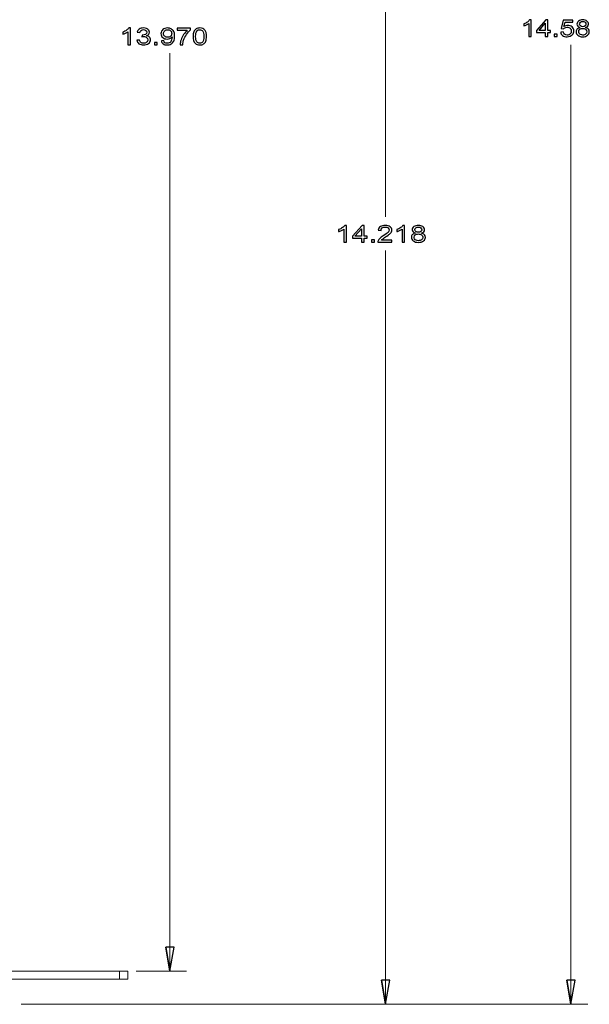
# Model space of a CAD drawing. Header units: inches. Extents: x 0 to 54.8, y -1.5 to 18.4.
# Tile 21 of 43: x 18.2 to 22.4, y 3.9 to 11.2. Entities that reach past the tile are written whole.
import ezdxf

# ---------------------------------------------------------------- set-up
doc = ezdxf.new("R2010")
doc.units = ezdxf.units.IN
doc.header["$MEASUREMENT"] = 0
doc.layers.get('0').update_dxf_attribs({"color": 8})
doc.layers.add('DIM', color=5, linetype='Continuous')

msp = doc.modelspace()

# ---------------------------------------------------------------- linework, layer by layer
at = {"lineweight": 5}
for points in [[(18.1226, 4.1041), (18.1226, 4.1041), (19, 4.1041), (19, 4.1041)], [(18.937, 4.1041), (18.937, 4.1041), (18.937, 4.1041), (18.937, 4.1041)], [(18.937, 4.1041), (18.937, 4.1041), (18.937, 4.0441), (18.937, 4.0441)], [(19, 4.1041), (19, 4.1041), (19, 4.1041), (19, 4.1041)], [(19, 4.1041), (19, 4.1041), (19, 4.1041), (19, 4.1041)], [(19, 4.1041), (19, 4.1041), (19, 4.0441), (19, 4.0441)], [(19, 4.0441), (19, 4.0441), (18.1226, 4.0441), (18.1226, 4.0441)], [(19, 4.0441), (19, 4.0441), (19, 4.0441), (19, 4.0441)]]:
    msp.add_open_spline(points, degree=3, dxfattribs=at)
at = {"layer": 'DIM', "lineweight": 5}
for points in [[(20.9262, 18.0741), (20.9262, 18.0741), (20.9262, 9.7392), (20.9262, 9.7392)], [(19.3146, 10.9641), (19.3146, 10.9641), (19.3146, 10.9641), (19.3146, 10.9641)], [(19.3146, 4.1041), (19.3146, 4.1041), (19.3146, 10.9641), (19.3146, 10.9641)], [(22.3111, 11.0254), (22.3111, 11.0254), (22.3111, 11.0254), (22.3111, 11.0254)], [(22.3111, 3.8566), (22.3111, 3.8566), (22.3111, 11.0254), (22.3111, 11.0254)], [(20.9262, 9.4892), (20.9262, 9.4892), (20.9262, 9.4892), (20.9262, 9.4892)], [(20.9262, 3.8566), (20.9262, 3.8566), (20.9262, 9.4892), (20.9262, 9.4892)], [(19.3146, 4.1041), (19.3146, 4.1041), (19.2833, 4.2841), (19.2833, 4.2841)], [(19.0625, 4.1041), (19.0625, 4.1041), (19.4396, 4.1041), (19.4396, 4.1041)], [(19.4396, 4.1041), (19.4396, 4.1041), (19.4396, 4.1041), (19.4396, 4.1041)], [(20.9262, 3.8566), (20.9262, 3.8566), (20.895, 4.0366), (20.895, 4.0366)], [(22.3111, 3.8566), (22.3111, 3.8566), (22.2799, 4.0366), (22.2799, 4.0366)], [(18.2025, 3.8566), (18.2025, 3.8566), (21.0512, 3.8566), (21.0512, 3.8566)], [(18.2025, 3.8566), (18.2025, 3.8566), (22.4361, 3.8566), (22.4361, 3.8566)], [(21.0512, 3.8566), (21.0512, 3.8566), (21.0512, 3.8566), (21.0512, 3.8566)], [(22.4361, 3.8566), (22.4361, 3.8566), (22.4361, 3.8566), (22.4361, 3.8566)]]:
    msp.add_open_spline(points, degree=3, dxfattribs=at)
at = {"layer": 'DIM'}
for points, knots in [([(22.0137, 11.0879), (22.0137, 11.0879), (21.9954, 11.0879), (21.9954, 11.0879), (21.9954, 11.0879), (21.9954, 11.0879), (21.9954, 11.1851), (21.9954, 11.1851), (21.9954, 11.1851), (21.991, 11.1816), (21.9853, 11.1781), (21.9781, 11.1746), (21.9781, 11.1746), (21.9709, 11.1711), (21.9645, 11.1685), (21.9588, 11.1667), (21.9588, 11.1667), (21.9588, 11.1667), (21.9588, 11.1814), (21.9588, 11.1814), (21.9588, 11.1814), (21.969, 11.1855), (21.978, 11.1903), (21.9857, 11.196), (21.9857, 11.196), (21.9933, 11.2018), (21.9988, 11.2073), (22.002, 11.2127), (22.002, 11.2127), (22.002, 11.2127), (22.0137, 11.2127), (22.0137, 11.2127), (22.0137, 11.2127), (22.0137, 11.2127), (22.0137, 11.0879), (22.0137, 11.0879)], [0, 0, 0, 0, 0.111111, 0.111111, 0.111111, 0.111111, 0.222222, 0.222222, 0.222222, 0.222222, 0.333333, 0.333333, 0.333333, 0.333333, 0.444444, 0.444444, 0.444444, 0.444444, 0.555556, 0.555556, 0.555556, 0.555556, 0.666667, 0.666667, 0.666667, 0.666667, 0.777778, 0.777778, 0.777778, 0.777778, 0.888889, 0.888889, 0.888889, 0.888889, 1, 1, 1, 1]), ([(22.1193, 11.0879), (22.1193, 11.0879), (22.1193, 11.1176), (22.1193, 11.1176), (22.1193, 11.1176), (22.1193, 11.1176), (22.0546, 11.1176), (22.0546, 11.1176), (22.0546, 11.1176), (22.0546, 11.1176), (22.0546, 11.1316), (22.0546, 11.1316), (22.0546, 11.1316), (22.0546, 11.1316), (22.1227, 11.2121), (22.1227, 11.2121), (22.1227, 11.2121), (22.1227, 11.2121), (22.1376, 11.2121), (22.1376, 11.2121), (22.1376, 11.2121), (22.1376, 11.2121), (22.1376, 11.1316), (22.1376, 11.1316), (22.1376, 11.1316), (22.1376, 11.1316), (22.1578, 11.1316), (22.1578, 11.1316), (22.1578, 11.1316), (22.1578, 11.1316), (22.1578, 11.1176), (22.1578, 11.1176), (22.1578, 11.1176), (22.1578, 11.1176), (22.1376, 11.1176), (22.1376, 11.1176), (22.1376, 11.1176), (22.1376, 11.1176), (22.1376, 11.0879), (22.1376, 11.0879), (22.1376, 11.0879), (22.1376, 11.0879), (22.1193, 11.0879), (22.1193, 11.0879)], [0, 0, 0, 0, 0.090909, 0.090909, 0.090909, 0.090909, 0.181818, 0.181818, 0.181818, 0.181818, 0.272727, 0.272727, 0.272727, 0.272727, 0.363636, 0.363636, 0.363636, 0.363636, 0.454545, 0.454545, 0.454545, 0.454545, 0.545455, 0.545455, 0.545455, 0.545455, 0.636364, 0.636364, 0.636364, 0.636364, 0.727273, 0.727273, 0.727273, 0.727273, 0.818182, 0.818182, 0.818182, 0.818182, 0.909091, 0.909091, 0.909091, 0.909091, 1, 1, 1, 1]), ([(22.1193, 11.1316), (22.1193, 11.1316), (22.1193, 11.1876), (22.1193, 11.1876), (22.1193, 11.1876), (22.1193, 11.1876), (22.0726, 11.1316), (22.0726, 11.1316), (22.0726, 11.1316), (22.0726, 11.1316), (22.1193, 11.1316), (22.1193, 11.1316)], [0, 0, 0, 0, 0.333333, 0.333333, 0.333333, 0.333333, 0.666667, 0.666667, 0.666667, 0.666667, 1, 1, 1, 1]), ([(22.2343, 11.1204), (22.2343, 11.1204), (22.2536, 11.1218), (22.2536, 11.1218), (22.2536, 11.1218), (22.255, 11.114), (22.2583, 11.1081), (22.2635, 11.1042), (22.2635, 11.1042), (22.2687, 11.1003), (22.2749, 11.0983), (22.2823, 11.0983), (22.2823, 11.0983), (22.2911, 11.0983), (22.2985, 11.1011), (22.3046, 11.1066), (22.3046, 11.1066), (22.3107, 11.1121), (22.3138, 11.1195), (22.3138, 11.1286), (22.3138, 11.1286), (22.3138, 11.1374), (22.3109, 11.1442), (22.305, 11.1492), (22.305, 11.1492), (22.2991, 11.1543), (22.2915, 11.1568), (22.2819, 11.1568), (22.2819, 11.1568), (22.276, 11.1568), (22.2707, 11.1557), (22.266, 11.1534), (22.266, 11.1534), (22.2612, 11.1512), (22.2575, 11.1483), (22.2548, 11.1448), (22.2548, 11.1448), (22.2548, 11.1448), (22.2376, 11.1466), (22.2376, 11.1466), (22.2376, 11.1466), (22.2376, 11.1466), (22.2521, 11.2104), (22.2521, 11.2104), (22.2521, 11.2104), (22.2521, 11.2104), (22.3262, 11.2104), (22.3262, 11.2104), (22.3262, 11.2104), (22.3262, 11.2104), (22.3262, 11.1959), (22.3262, 11.1959), (22.3262, 11.1959), (22.3262, 11.1959), (22.2667, 11.1959), (22.2667, 11.1959), (22.2667, 11.1959), (22.2667, 11.1959), (22.2586, 11.1625), (22.2586, 11.1625), (22.2586, 11.1625), (22.2676, 11.1677), (22.277, 11.1703), (22.2868, 11.1703), (22.2868, 11.1703), (22.2999, 11.1703), (22.3108, 11.1665), (22.3198, 11.159), (22.3198, 11.159), (22.3287, 11.1515), (22.3332, 11.1418), (22.3332, 11.13), (22.3332, 11.13), (22.3332, 11.1187), (22.3293, 11.109), (22.3214, 11.1008), (22.3214, 11.1008), (22.3118, 11.0908), (22.2988, 11.0858), (22.2823, 11.0858), (22.2823, 11.0858), (22.2687, 11.0858), (22.2576, 11.0889), (22.249, 11.0953), (22.249, 11.0953), (22.2405, 11.1016), (22.2356, 11.11), (22.2343, 11.1204)], [0, 0, 0, 0, 0.045455, 0.045455, 0.045455, 0.045455, 0.090909, 0.090909, 0.090909, 0.090909, 0.136364, 0.136364, 0.136364, 0.136364, 0.181818, 0.181818, 0.181818, 0.181818, 0.227273, 0.227273, 0.227273, 0.227273, 0.272727, 0.272727, 0.272727, 0.272727, 0.318182, 0.318182, 0.318182, 0.318182, 0.363636, 0.363636, 0.363636, 0.363636, 0.409091, 0.409091, 0.409091, 0.409091, 0.454545, 0.454545, 0.454545, 0.454545, 0.5, 0.5, 0.5, 0.5, 0.545455, 0.545455, 0.545455, 0.545455, 0.590909, 0.590909, 0.590909, 0.590909, 0.636364, 0.636364, 0.636364, 0.636364, 0.681818, 0.681818, 0.681818, 0.681818, 0.727273, 0.727273, 0.727273, 0.727273, 0.772727, 0.772727, 0.772727, 0.772727, 0.818182, 0.818182, 0.818182, 0.818182, 0.863636, 0.863636, 0.863636, 0.863636, 0.909091, 0.909091, 0.909091, 0.909091, 0.954545, 0.954545, 0.954545, 0.954545, 1, 1, 1, 1]), ([(22.3784, 11.1553), (22.3708, 11.1576), (22.3652, 11.1609), (22.3615, 11.1652), (22.3615, 11.1652), (22.3578, 11.1695), (22.356, 11.1746), (22.356, 11.1806), (22.356, 11.1806), (22.356, 11.1897), (22.3599, 11.1972), (22.3677, 11.2034), (22.3677, 11.2034), (22.3755, 11.2096), (22.3859, 11.2127), (22.3988, 11.2127), (22.3988, 11.2127), (22.4118, 11.2127), (22.4223, 11.2095), (22.4303, 11.2032), (22.4303, 11.2032), (22.4382, 11.1969), (22.4421, 11.1892), (22.4421, 11.1802), (22.4421, 11.1802), (22.4421, 11.1744), (22.4403, 11.1694), (22.4367, 11.1651), (22.4367, 11.1651), (22.4331, 11.1609), (22.4276, 11.1576), (22.4202, 11.1553), (22.4202, 11.1553), (22.4293, 11.1528), (22.4363, 11.1488), (22.4411, 11.1432), (22.4411, 11.1432), (22.4458, 11.1377), (22.4482, 11.1311), (22.4482, 11.1234), (22.4482, 11.1234), (22.4482, 11.1128), (22.4437, 11.1038), (22.4347, 11.0966), (22.4347, 11.0966), (22.4257, 11.0894), (22.4138, 11.0858), (22.3991, 11.0858), (22.3991, 11.0858), (22.3844, 11.0858), (22.3726, 11.0894), (22.3635, 11.0966), (22.3635, 11.0966), (22.3545, 11.1039), (22.35, 11.113), (22.35, 11.1238), (22.35, 11.1238), (22.35, 11.1319), (22.3525, 11.1387), (22.3574, 11.1441), (22.3574, 11.1441), (22.3623, 11.1496), (22.3693, 11.1533), (22.3784, 11.1553)], [0, 0, 0, 0, 0.0625, 0.0625, 0.0625, 0.0625, 0.125, 0.125, 0.125, 0.125, 0.1875, 0.1875, 0.1875, 0.1875, 0.25, 0.25, 0.25, 0.25, 0.3125, 0.3125, 0.3125, 0.3125, 0.375, 0.375, 0.375, 0.375, 0.4375, 0.4375, 0.4375, 0.4375, 0.5, 0.5, 0.5, 0.5, 0.5625, 0.5625, 0.5625, 0.5625, 0.625, 0.625, 0.625, 0.625, 0.6875, 0.6875, 0.6875, 0.6875, 0.75, 0.75, 0.75, 0.75, 0.8125, 0.8125, 0.8125, 0.8125, 0.875, 0.875, 0.875, 0.875, 0.9375, 0.9375, 0.9375, 0.9375, 1, 1, 1, 1]), ([(22.3747, 11.1811), (22.3747, 11.1753), (22.377, 11.1705), (22.3815, 11.1667), (22.3815, 11.1667), (22.3861, 11.163), (22.392, 11.1611), (22.3992, 11.1611), (22.3992, 11.1611), (22.4063, 11.1611), (22.4121, 11.163), (22.4166, 11.1667), (22.4166, 11.1667), (22.4211, 11.1704), (22.4233, 11.1749), (22.4233, 11.1803), (22.4233, 11.1803), (22.4233, 11.1859), (22.421, 11.1906), (22.4164, 11.1944), (22.4164, 11.1944), (22.4117, 11.1982), (22.4059, 11.2001), (22.399, 11.2001), (22.399, 11.2001), (22.392, 11.2001), (22.3862, 11.1982), (22.3816, 11.1945), (22.3816, 11.1945), (22.377, 11.1908), (22.3747, 11.1863), (22.3747, 11.1811)], [0, 0, 0, 0, 0.125, 0.125, 0.125, 0.125, 0.25, 0.25, 0.25, 0.25, 0.375, 0.375, 0.375, 0.375, 0.5, 0.5, 0.5, 0.5, 0.625, 0.625, 0.625, 0.625, 0.75, 0.75, 0.75, 0.75, 0.875, 0.875, 0.875, 0.875, 1, 1, 1, 1]), ([(19.0199, 11.0266), (19.0199, 11.0266), (19.0009, 11.0266), (19.0009, 11.0266), (19.0009, 11.0266), (19.0009, 11.0266), (19.0009, 11.1238), (19.0009, 11.1238), (19.0009, 11.1238), (18.9964, 11.1203), (18.9904, 11.1168), (18.983, 11.1133), (18.983, 11.1133), (18.9756, 11.1098), (18.9689, 11.1072), (18.963, 11.1055), (18.963, 11.1055), (18.963, 11.1055), (18.963, 11.1202), (18.963, 11.1202), (18.963, 11.1202), (18.9736, 11.1242), (18.9829, 11.1291), (18.9908, 11.1348), (18.9908, 11.1348), (18.9987, 11.1405), (19.0044, 11.146), (19.0077, 11.1514), (19.0077, 11.1514), (19.0077, 11.1514), (19.0199, 11.1514), (19.0199, 11.1514), (19.0199, 11.1514), (19.0199, 11.1514), (19.0199, 11.0266), (19.0199, 11.0266)], [0, 0, 0, 0, 0.111111, 0.111111, 0.111111, 0.111111, 0.222222, 0.222222, 0.222222, 0.222222, 0.333333, 0.333333, 0.333333, 0.333333, 0.444444, 0.444444, 0.444444, 0.444444, 0.555556, 0.555556, 0.555556, 0.555556, 0.666667, 0.666667, 0.666667, 0.666667, 0.777778, 0.777778, 0.777778, 0.777778, 0.888889, 0.888889, 0.888889, 0.888889, 1, 1, 1, 1]), ([(19.0685, 11.0594), (19.0685, 11.0594), (19.0874, 11.0615), (19.0874, 11.0615), (19.0874, 11.0615), (19.0896, 11.0528), (19.0933, 11.0466), (19.0985, 11.0428), (19.0985, 11.0428), (19.1037, 11.0389), (19.1101, 11.037), (19.1176, 11.037), (19.1176, 11.037), (19.1265, 11.037), (19.134, 11.0395), (19.1402, 11.0445), (19.1402, 11.0445), (19.1463, 11.0495), (19.1494, 11.0556), (19.1494, 11.063), (19.1494, 11.063), (19.1494, 11.07), (19.1465, 11.0758), (19.1409, 11.0803), (19.1409, 11.0803), (19.1352, 11.0849), (19.1279, 11.0872), (19.1192, 11.0872), (19.1192, 11.0872), (19.1156, 11.0872), (19.1111, 11.0866), (19.1058, 11.0854), (19.1058, 11.0854), (19.1058, 11.0854), (19.1079, 11.0988), (19.1079, 11.0988), (19.1079, 11.0988), (19.1092, 11.0987), (19.1102, 11.0987), (19.111, 11.0987), (19.111, 11.0987), (19.119, 11.0987), (19.1263, 11.1004), (19.1328, 11.1038), (19.1328, 11.1038), (19.1392, 11.1071), (19.1424, 11.1124), (19.1424, 11.1194), (19.1424, 11.1194), (19.1424, 11.125), (19.1401, 11.1297), (19.1354, 11.1333), (19.1354, 11.1333), (19.1307, 11.137), (19.1246, 11.1389), (19.1172, 11.1389), (19.1172, 11.1389), (19.1098, 11.1389), (19.1037, 11.137), (19.0988, 11.1333), (19.0988, 11.1333), (19.0939, 11.1295), (19.0907, 11.1239), (19.0893, 11.1165), (19.0893, 11.1165), (19.0893, 11.1165), (19.0704, 11.1192), (19.0704, 11.1192), (19.0704, 11.1192), (19.0727, 11.1294), (19.078, 11.1374), (19.0861, 11.143), (19.0861, 11.143), (19.0944, 11.1486), (19.1046, 11.1514), (19.1168, 11.1514), (19.1168, 11.1514), (19.1252, 11.1514), (19.1329, 11.1499), (19.14, 11.1471), (19.14, 11.1471), (19.1471, 11.1441), (19.1525, 11.1402), (19.1563, 11.1351), (19.1563, 11.1351), (19.16, 11.1301), (19.1619, 11.1248), (19.1619, 11.1191), (19.1619, 11.1191), (19.1619, 11.1137), (19.1601, 11.1089), (19.1565, 11.1044), (19.1565, 11.1044), (19.1529, 11.1), (19.1477, 11.0965), (19.1407, 11.0939), (19.1407, 11.0939), (19.1498, 11.0922), (19.1568, 11.0887), (19.1619, 11.0834), (19.1619, 11.0834), (19.1669, 11.078), (19.1695, 11.0714), (19.1695, 11.0633), (19.1695, 11.0633), (19.1695, 11.0525), (19.1646, 11.0433), (19.1547, 11.0357), (19.1547, 11.0357), (19.1449, 11.0282), (19.1325, 11.0244), (19.1175, 11.0244), (19.1175, 11.0244), (19.104, 11.0244), (19.0927, 11.0277), (19.0838, 11.0342), (19.0838, 11.0342), (19.0748, 11.0407), (19.0697, 11.0491), (19.0685, 11.0594)], [0, 0, 0, 0, 0.033333, 0.033333, 0.033333, 0.033333, 0.066667, 0.066667, 0.066667, 0.066667, 0.1, 0.1, 0.1, 0.1, 0.133333, 0.133333, 0.133333, 0.133333, 0.166667, 0.166667, 0.166667, 0.166667, 0.2, 0.2, 0.2, 0.2, 0.233333, 0.233333, 0.233333, 0.233333, 0.266667, 0.266667, 0.266667, 0.266667, 0.3, 0.3, 0.3, 0.3, 0.333333, 0.333333, 0.333333, 0.333333, 0.366667, 0.366667, 0.366667, 0.366667, 0.4, 0.4, 0.4, 0.4, 0.433333, 0.433333, 0.433333, 0.433333, 0.466667, 0.466667, 0.466667, 0.466667, 0.5, 0.5, 0.5, 0.5, 0.533333, 0.533333, 0.533333, 0.533333, 0.566667, 0.566667, 0.566667, 0.566667, 0.6, 0.6, 0.6, 0.6, 0.633333, 0.633333, 0.633333, 0.633333, 0.666667, 0.666667, 0.666667, 0.666667, 0.7, 0.7, 0.7, 0.7, 0.733333, 0.733333, 0.733333, 0.733333, 0.766667, 0.766667, 0.766667, 0.766667, 0.8, 0.8, 0.8, 0.8, 0.833333, 0.833333, 0.833333, 0.833333, 0.866667, 0.866667, 0.866667, 0.866667, 0.9, 0.9, 0.9, 0.9, 0.933333, 0.933333, 0.933333, 0.933333, 0.966667, 0.966667, 0.966667, 0.966667, 1, 1, 1, 1]), ([(19.2509, 11.0554), (19.2509, 11.0554), (19.2691, 11.0567), (19.2691, 11.0567), (19.2691, 11.0567), (19.2706, 11.0498), (19.2736, 11.0448), (19.2779, 11.0417), (19.2779, 11.0417), (19.2823, 11.0386), (19.2878, 11.037), (19.2947, 11.037), (19.2947, 11.037), (19.3005, 11.037), (19.3056, 11.0381), (19.31, 11.0403), (19.31, 11.0403), (19.3144, 11.0424), (19.3179, 11.0453), (19.3207, 11.0489), (19.3207, 11.0489), (19.3236, 11.0525), (19.3259, 11.0573), (19.3278, 11.0634), (19.3278, 11.0634), (19.3297, 11.0695), (19.3307, 11.0757), (19.3307, 11.0821), (19.3307, 11.0821), (19.3307, 11.0827), (19.3306, 11.0838), (19.3305, 11.0851), (19.3305, 11.0851), (19.3267, 11.0803), (19.3216, 11.0763), (19.315, 11.0733), (19.315, 11.0733), (19.3085, 11.0703), (19.3014, 11.0688), (19.2937, 11.0688), (19.2937, 11.0688), (19.281, 11.0688), (19.2701, 11.0725), (19.2613, 11.0799), (19.2613, 11.0799), (19.2525, 11.0874), (19.2481, 11.0972), (19.2481, 11.1094), (19.2481, 11.1094), (19.2481, 11.1221), (19.2527, 11.1322), (19.2619, 11.1399), (19.2619, 11.1399), (19.2711, 11.1476), (19.2827, 11.1514), (19.2966, 11.1514), (19.2966, 11.1514), (19.3066, 11.1514), (19.3158, 11.1492), (19.3241, 11.1449), (19.3241, 11.1449), (19.3324, 11.1405), (19.3387, 11.1343), (19.343, 11.1263), (19.343, 11.1263), (19.3473, 11.1182), (19.3495, 11.1066), (19.3495, 11.0913), (19.3495, 11.0913), (19.3495, 11.0754), (19.3474, 11.0628), (19.3431, 11.0534), (19.3431, 11.0534), (19.3388, 11.044), (19.3324, 11.0368), (19.324, 11.0319), (19.324, 11.0319), (19.3155, 11.027), (19.3056, 11.0245), (19.2942, 11.0245), (19.2942, 11.0245), (19.2822, 11.0245), (19.2723, 11.0272), (19.2647, 11.0326), (19.2647, 11.0326), (19.257, 11.038), (19.2524, 11.0456), (19.2509, 11.0554)], [0, 0, 0, 0, 0.045455, 0.045455, 0.045455, 0.045455, 0.090909, 0.090909, 0.090909, 0.090909, 0.136364, 0.136364, 0.136364, 0.136364, 0.181818, 0.181818, 0.181818, 0.181818, 0.227273, 0.227273, 0.227273, 0.227273, 0.272727, 0.272727, 0.272727, 0.272727, 0.318182, 0.318182, 0.318182, 0.318182, 0.363636, 0.363636, 0.363636, 0.363636, 0.409091, 0.409091, 0.409091, 0.409091, 0.454545, 0.454545, 0.454545, 0.454545, 0.5, 0.5, 0.5, 0.5, 0.545455, 0.545455, 0.545455, 0.545455, 0.590909, 0.590909, 0.590909, 0.590909, 0.636364, 0.636364, 0.636364, 0.636364, 0.681818, 0.681818, 0.681818, 0.681818, 0.727273, 0.727273, 0.727273, 0.727273, 0.772727, 0.772727, 0.772727, 0.772727, 0.818182, 0.818182, 0.818182, 0.818182, 0.863636, 0.863636, 0.863636, 0.863636, 0.909091, 0.909091, 0.909091, 0.909091, 0.954545, 0.954545, 0.954545, 0.954545, 1, 1, 1, 1]), ([(19.3284, 11.1102), (19.3284, 11.119), (19.3256, 11.1259), (19.3198, 11.131), (19.3198, 11.131), (19.314, 11.1362), (19.307, 11.1388), (19.2989, 11.1388), (19.2989, 11.1388), (19.2905, 11.1388), (19.2831, 11.136), (19.2769, 11.1305), (19.2769, 11.1305), (19.2706, 11.1249), (19.2675, 11.1177), (19.2675, 11.1089), (19.2675, 11.1089), (19.2675, 11.101), (19.2705, 11.0946), (19.2764, 11.0896), (19.2764, 11.0896), (19.2824, 11.0847), (19.2896, 11.0822), (19.2983, 11.0822), (19.2983, 11.0822), (19.3071, 11.0822), (19.3143, 11.0847), (19.32, 11.0896), (19.32, 11.0896), (19.3256, 11.0946), (19.3284, 11.1014), (19.3284, 11.1102)], [0, 0, 0, 0, 0.125, 0.125, 0.125, 0.125, 0.25, 0.25, 0.25, 0.25, 0.375, 0.375, 0.375, 0.375, 0.5, 0.5, 0.5, 0.5, 0.625, 0.625, 0.625, 0.625, 0.75, 0.75, 0.75, 0.75, 0.875, 0.875, 0.875, 0.875, 1, 1, 1, 1]), ([(19.3691, 11.1346), (19.3691, 11.1346), (19.3691, 11.1493), (19.3691, 11.1493), (19.3691, 11.1493), (19.3691, 11.1493), (19.469, 11.1493), (19.469, 11.1493), (19.469, 11.1493), (19.469, 11.1493), (19.469, 11.1374), (19.469, 11.1374), (19.469, 11.1374), (19.4592, 11.129), (19.4494, 11.1178), (19.4398, 11.1039), (19.4398, 11.1039), (19.4302, 11.0899), (19.4227, 11.0755), (19.4174, 11.0608), (19.4174, 11.0608), (19.4136, 11.0504), (19.4112, 11.039), (19.4102, 11.0266), (19.4102, 11.0266), (19.4102, 11.0266), (19.3907, 11.0266), (19.3907, 11.0266), (19.3907, 11.0266), (19.3909, 11.0364), (19.3933, 11.0482), (19.3979, 11.0621), (19.3979, 11.0621), (19.4024, 11.0759), (19.409, 11.0893), (19.4175, 11.1021), (19.4175, 11.1021), (19.426, 11.115), (19.4351, 11.1258), (19.4447, 11.1346), (19.4447, 11.1346), (19.4447, 11.1346), (19.3691, 11.1346), (19.3691, 11.1346)], [0, 0, 0, 0, 0.090909, 0.090909, 0.090909, 0.090909, 0.181818, 0.181818, 0.181818, 0.181818, 0.272727, 0.272727, 0.272727, 0.272727, 0.363636, 0.363636, 0.363636, 0.363636, 0.454545, 0.454545, 0.454545, 0.454545, 0.545455, 0.545455, 0.545455, 0.545455, 0.636364, 0.636364, 0.636364, 0.636364, 0.727273, 0.727273, 0.727273, 0.727273, 0.818182, 0.818182, 0.818182, 0.818182, 0.909091, 0.909091, 0.909091, 0.909091, 1, 1, 1, 1]), ([(19.4877, 11.0879), (19.4877, 11.1026), (19.4896, 11.1144), (19.4934, 11.1234), (19.4934, 11.1234), (19.4971, 11.1324), (19.5027, 11.1393), (19.5101, 11.1441), (19.5101, 11.1441), (19.5175, 11.149), (19.5268, 11.1514), (19.538, 11.1514), (19.538, 11.1514), (19.5463, 11.1514), (19.5535, 11.1501), (19.5598, 11.1474), (19.5598, 11.1474), (19.566, 11.1447), (19.5712, 11.1408), (19.5753, 11.1358), (19.5753, 11.1358), (19.5793, 11.1307), (19.5825, 11.1245), (19.5848, 11.1173), (19.5848, 11.1173), (19.5872, 11.11), (19.5883, 11.1002), (19.5883, 11.0879), (19.5883, 11.0879), (19.5883, 11.0733), (19.5864, 11.0616), (19.5827, 11.0526), (19.5827, 11.0526), (19.579, 11.0436), (19.5734, 11.0367), (19.566, 11.0318), (19.566, 11.0318), (19.5586, 11.0269), (19.5493, 11.0245), (19.538, 11.0245), (19.538, 11.0245), (19.5231, 11.0245), (19.5115, 11.0288), (19.503, 11.0374), (19.503, 11.0374), (19.4928, 11.0477), (19.4877, 11.0646), (19.4877, 11.0879)], [0, 0, 0, 0, 0.083333, 0.083333, 0.083333, 0.083333, 0.166667, 0.166667, 0.166667, 0.166667, 0.25, 0.25, 0.25, 0.25, 0.333333, 0.333333, 0.333333, 0.333333, 0.416667, 0.416667, 0.416667, 0.416667, 0.5, 0.5, 0.5, 0.5, 0.583333, 0.583333, 0.583333, 0.583333, 0.666667, 0.666667, 0.666667, 0.666667, 0.75, 0.75, 0.75, 0.75, 0.833333, 0.833333, 0.833333, 0.833333, 0.916667, 0.916667, 0.916667, 0.916667, 1, 1, 1, 1]), ([(19.5072, 11.0879), (19.5072, 11.0675), (19.5102, 11.0539), (19.5161, 11.0472), (19.5161, 11.0472), (19.522, 11.0404), (19.5293, 11.037), (19.538, 11.037), (19.538, 11.037), (19.5467, 11.037), (19.554, 11.0405), (19.5599, 11.0472), (19.5599, 11.0472), (19.5659, 11.054), (19.5688, 11.0676), (19.5688, 11.0879), (19.5688, 11.0879), (19.5688, 11.1084), (19.5659, 11.122), (19.5599, 11.1287), (19.5599, 11.1287), (19.554, 11.1354), (19.5467, 11.1388), (19.5378, 11.1388), (19.5378, 11.1388), (19.5291, 11.1388), (19.5222, 11.1358), (19.517, 11.1299), (19.517, 11.1299), (19.5105, 11.1223), (19.5072, 11.1083), (19.5072, 11.0879)], [0, 0, 0, 0, 0.125, 0.125, 0.125, 0.125, 0.25, 0.25, 0.25, 0.25, 0.375, 0.375, 0.375, 0.375, 0.5, 0.5, 0.5, 0.5, 0.625, 0.625, 0.625, 0.625, 0.75, 0.75, 0.75, 0.75, 0.875, 0.875, 0.875, 0.875, 1, 1, 1, 1]), ([(22.3688, 11.1237), (22.3688, 11.1194), (22.3701, 11.1152), (22.3725, 11.1111), (22.3725, 11.1111), (22.375, 11.107), (22.3787, 11.1039), (22.3836, 11.1016), (22.3836, 11.1016), (22.3885, 11.0994), (22.3937, 11.0983), (22.3993, 11.0983), (22.3993, 11.0983), (22.4081, 11.0983), (22.4153, 11.1006), (22.421, 11.1054), (22.421, 11.1054), (22.4267, 11.11), (22.4295, 11.116), (22.4295, 11.1232), (22.4295, 11.1232), (22.4295, 11.1306), (22.4266, 11.1367), (22.4207, 11.1415), (22.4207, 11.1415), (22.4149, 11.1463), (22.4075, 11.1487), (22.3987, 11.1487), (22.3987, 11.1487), (22.3901, 11.1487), (22.383, 11.1463), (22.3773, 11.1415), (22.3773, 11.1415), (22.3716, 11.1368), (22.3688, 11.1308), (22.3688, 11.1237)], [0, 0, 0, 0, 0.111111, 0.111111, 0.111111, 0.111111, 0.222222, 0.222222, 0.222222, 0.222222, 0.333333, 0.333333, 0.333333, 0.333333, 0.444444, 0.444444, 0.444444, 0.444444, 0.555556, 0.555556, 0.555556, 0.555556, 0.666667, 0.666667, 0.666667, 0.666667, 0.777778, 0.777778, 0.777778, 0.777778, 0.888889, 0.888889, 0.888889, 0.888889, 1, 1, 1, 1]), ([(19.1988, 11.0266), (19.1988, 11.0266), (19.1988, 11.044), (19.1988, 11.044), (19.1988, 11.044), (19.1988, 11.044), (19.2204, 11.044), (19.2204, 11.044), (19.2204, 11.044), (19.2204, 11.044), (19.2204, 11.0266), (19.2204, 11.0266), (19.2204, 11.0266), (19.2204, 11.0266), (19.1988, 11.0266), (19.1988, 11.0266)], [0, 0, 0, 0, 0.25, 0.25, 0.25, 0.25, 0.5, 0.5, 0.5, 0.5, 0.75, 0.75, 0.75, 0.75, 1, 1, 1, 1]), ([(22.1867, 11.0879), (22.1867, 11.0879), (22.1867, 11.1053), (22.1867, 11.1053), (22.1867, 11.1053), (22.1867, 11.1053), (22.2076, 11.1053), (22.2076, 11.1053), (22.2076, 11.1053), (22.2076, 11.1053), (22.2076, 11.0879), (22.2076, 11.0879), (22.2076, 11.0879), (22.2076, 11.0879), (22.1867, 11.0879), (22.1867, 11.0879)], [0, 0, 0, 0, 0.25, 0.25, 0.25, 0.25, 0.5, 0.5, 0.5, 0.5, 0.75, 0.75, 0.75, 0.75, 1, 1, 1, 1]), ([(20.6343, 9.5517), (20.6343, 9.5517), (20.6147, 9.5517), (20.6147, 9.5517), (20.6147, 9.5517), (20.6147, 9.5517), (20.6147, 9.6489), (20.6147, 9.6489), (20.6147, 9.6489), (20.61, 9.6454), (20.6038, 9.6419), (20.5962, 9.6384), (20.5962, 9.6384), (20.5885, 9.6349), (20.5816, 9.6323), (20.5755, 9.6305), (20.5755, 9.6305), (20.5755, 9.6305), (20.5755, 9.6453), (20.5755, 9.6453), (20.5755, 9.6453), (20.5865, 9.6493), (20.5961, 9.6541), (20.6043, 9.6598), (20.6043, 9.6598), (20.6125, 9.6656), (20.6183, 9.6711), (20.6217, 9.6765), (20.6217, 9.6765), (20.6217, 9.6765), (20.6343, 9.6765), (20.6343, 9.6765), (20.6343, 9.6765), (20.6343, 9.6765), (20.6343, 9.5517), (20.6343, 9.5517)], [0, 0, 0, 0, 0.111111, 0.111111, 0.111111, 0.111111, 0.222222, 0.222222, 0.222222, 0.222222, 0.333333, 0.333333, 0.333333, 0.333333, 0.444444, 0.444444, 0.444444, 0.444444, 0.555556, 0.555556, 0.555556, 0.555556, 0.666667, 0.666667, 0.666667, 0.666667, 0.777778, 0.777778, 0.777778, 0.777778, 0.888889, 0.888889, 0.888889, 0.888889, 1, 1, 1, 1]), ([(20.7474, 9.5517), (20.7474, 9.5517), (20.7474, 9.5814), (20.7474, 9.5814), (20.7474, 9.5814), (20.7474, 9.5814), (20.6782, 9.5814), (20.6782, 9.5814), (20.6782, 9.5814), (20.6782, 9.5814), (20.6782, 9.5954), (20.6782, 9.5954), (20.6782, 9.5954), (20.6782, 9.5954), (20.7511, 9.676), (20.7511, 9.676), (20.7511, 9.676), (20.7511, 9.676), (20.7671, 9.676), (20.7671, 9.676), (20.7671, 9.676), (20.7671, 9.676), (20.7671, 9.5954), (20.7671, 9.5954), (20.7671, 9.5954), (20.7671, 9.5954), (20.7887, 9.5954), (20.7887, 9.5954), (20.7887, 9.5954), (20.7887, 9.5954), (20.7887, 9.5814), (20.7887, 9.5814), (20.7887, 9.5814), (20.7887, 9.5814), (20.7671, 9.5814), (20.7671, 9.5814), (20.7671, 9.5814), (20.7671, 9.5814), (20.7671, 9.5517), (20.7671, 9.5517), (20.7671, 9.5517), (20.7671, 9.5517), (20.7474, 9.5517), (20.7474, 9.5517)], [0, 0, 0, 0, 0.090909, 0.090909, 0.090909, 0.090909, 0.181818, 0.181818, 0.181818, 0.181818, 0.272727, 0.272727, 0.272727, 0.272727, 0.363636, 0.363636, 0.363636, 0.363636, 0.454545, 0.454545, 0.454545, 0.454545, 0.545455, 0.545455, 0.545455, 0.545455, 0.636364, 0.636364, 0.636364, 0.636364, 0.727273, 0.727273, 0.727273, 0.727273, 0.818182, 0.818182, 0.818182, 0.818182, 0.909091, 0.909091, 0.909091, 0.909091, 1, 1, 1, 1]), ([(20.7474, 9.5954), (20.7474, 9.5954), (20.7474, 9.6514), (20.7474, 9.6514), (20.7474, 9.6514), (20.7474, 9.6514), (20.6975, 9.5954), (20.6975, 9.5954), (20.6975, 9.5954), (20.6975, 9.5954), (20.7474, 9.5954), (20.7474, 9.5954)], [0, 0, 0, 0, 0.333333, 0.333333, 0.333333, 0.333333, 0.666667, 0.666667, 0.666667, 0.666667, 1, 1, 1, 1]), ([(20.9738, 9.5663), (20.9738, 9.5663), (20.9738, 9.5517), (20.9738, 9.5517), (20.9738, 9.5517), (20.9738, 9.5517), (20.8682, 9.5517), (20.8682, 9.5517), (20.8682, 9.5517), (20.8681, 9.5554), (20.8688, 9.5589), (20.8705, 9.5623), (20.8705, 9.5623), (20.8732, 9.5679), (20.8775, 9.5734), (20.8834, 9.5788), (20.8834, 9.5788), (20.8893, 9.5842), (20.8979, 9.5905), (20.9091, 9.5976), (20.9091, 9.5976), (20.9264, 9.6087), (20.9382, 9.6175), (20.9443, 9.624), (20.9443, 9.624), (20.9504, 9.6304), (20.9534, 9.6365), (20.9534, 9.6423), (20.9534, 9.6423), (20.9534, 9.6484), (20.9506, 9.6534), (20.9451, 9.6576), (20.9451, 9.6576), (20.9395, 9.6617), (20.9323, 9.6638), (20.9233, 9.6638), (20.9233, 9.6638), (20.9139, 9.6638), (20.9063, 9.6616), (20.9007, 9.6572), (20.9007, 9.6572), (20.895, 9.6528), (20.8921, 9.6467), (20.8921, 9.6389), (20.8921, 9.6389), (20.8921, 9.6389), (20.8719, 9.6405), (20.8719, 9.6405), (20.8719, 9.6405), (20.8733, 9.6522), (20.8785, 9.6611), (20.8875, 9.6673), (20.8875, 9.6673), (20.8965, 9.6734), (20.9086, 9.6765), (20.9238, 9.6765), (20.9238, 9.6765), (20.9391, 9.6765), (20.9512, 9.6731), (20.9602, 9.6666), (20.9602, 9.6666), (20.9691, 9.6599), (20.9736, 9.6517), (20.9736, 9.642), (20.9736, 9.642), (20.9736, 9.637), (20.9723, 9.6321), (20.9696, 9.6273), (20.9696, 9.6273), (20.967, 9.6225), (20.9627, 9.6174), (20.9566, 9.6121), (20.9566, 9.6121), (20.9506, 9.6068), (20.9405, 9.5995), (20.9264, 9.5902), (20.9264, 9.5902), (20.9146, 9.5826), (20.9071, 9.5773), (20.9037, 9.5746), (20.9037, 9.5746), (20.9004, 9.5719), (20.8976, 9.5691), (20.8954, 9.5663), (20.8954, 9.5663), (20.8954, 9.5663), (20.9738, 9.5663), (20.9738, 9.5663)], [0, 0, 0, 0, 0.045455, 0.045455, 0.045455, 0.045455, 0.090909, 0.090909, 0.090909, 0.090909, 0.136364, 0.136364, 0.136364, 0.136364, 0.181818, 0.181818, 0.181818, 0.181818, 0.227273, 0.227273, 0.227273, 0.227273, 0.272727, 0.272727, 0.272727, 0.272727, 0.318182, 0.318182, 0.318182, 0.318182, 0.363636, 0.363636, 0.363636, 0.363636, 0.409091, 0.409091, 0.409091, 0.409091, 0.454545, 0.454545, 0.454545, 0.454545, 0.5, 0.5, 0.5, 0.5, 0.545455, 0.545455, 0.545455, 0.545455, 0.590909, 0.590909, 0.590909, 0.590909, 0.636364, 0.636364, 0.636364, 0.636364, 0.681818, 0.681818, 0.681818, 0.681818, 0.727273, 0.727273, 0.727273, 0.727273, 0.772727, 0.772727, 0.772727, 0.772727, 0.818182, 0.818182, 0.818182, 0.818182, 0.863636, 0.863636, 0.863636, 0.863636, 0.909091, 0.909091, 0.909091, 0.909091, 0.954545, 0.954545, 0.954545, 0.954545, 1, 1, 1, 1]), ([(21.0687, 9.5517), (21.0687, 9.5517), (21.0491, 9.5517), (21.0491, 9.5517), (21.0491, 9.5517), (21.0491, 9.5517), (21.0491, 9.6489), (21.0491, 9.6489), (21.0491, 9.6489), (21.0444, 9.6454), (21.0382, 9.6419), (21.0305, 9.6384), (21.0305, 9.6384), (21.0228, 9.6349), (21.0159, 9.6323), (21.0098, 9.6305), (21.0098, 9.6305), (21.0098, 9.6305), (21.0098, 9.6453), (21.0098, 9.6453), (21.0098, 9.6453), (21.0208, 9.6493), (21.0304, 9.6541), (21.0386, 9.6598), (21.0386, 9.6598), (21.0468, 9.6656), (21.0526, 9.6711), (21.0561, 9.6765), (21.0561, 9.6765), (21.0561, 9.6765), (21.0687, 9.6765), (21.0687, 9.6765), (21.0687, 9.6765), (21.0687, 9.6765), (21.0687, 9.5517), (21.0687, 9.5517)], [0, 0, 0, 0, 0.111111, 0.111111, 0.111111, 0.111111, 0.222222, 0.222222, 0.222222, 0.222222, 0.333333, 0.333333, 0.333333, 0.333333, 0.444444, 0.444444, 0.444444, 0.444444, 0.555556, 0.555556, 0.555556, 0.555556, 0.666667, 0.666667, 0.666667, 0.666667, 0.777778, 0.777778, 0.777778, 0.777778, 0.888889, 0.888889, 0.888889, 0.888889, 1, 1, 1, 1]), ([(21.1491, 9.6191), (21.141, 9.6214), (21.135, 9.6247), (21.131, 9.629), (21.131, 9.629), (21.1271, 9.6333), (21.1251, 9.6384), (21.1251, 9.6444), (21.1251, 9.6444), (21.1251, 9.6535), (21.1293, 9.6611), (21.1377, 9.6672), (21.1377, 9.6672), (21.146, 9.6734), (21.1571, 9.6765), (21.171, 9.6765), (21.171, 9.6765), (21.1849, 9.6765), (21.1962, 9.6733), (21.2047, 9.667), (21.2047, 9.667), (21.2132, 9.6607), (21.2174, 9.653), (21.2174, 9.644), (21.2174, 9.644), (21.2174, 9.6382), (21.2155, 9.6332), (21.2116, 9.6289), (21.2116, 9.6289), (21.2077, 9.6247), (21.2018, 9.6214), (21.1939, 9.6191), (21.1939, 9.6191), (21.2037, 9.6166), (21.2112, 9.6126), (21.2163, 9.607), (21.2163, 9.607), (21.2214, 9.6015), (21.224, 9.5949), (21.224, 9.5872), (21.224, 9.5872), (21.224, 9.5766), (21.2191, 9.5676), (21.2095, 9.5604), (21.2095, 9.5604), (21.1998, 9.5532), (21.1871, 9.5496), (21.1713, 9.5496), (21.1713, 9.5496), (21.1556, 9.5496), (21.1429, 9.5532), (21.1332, 9.5604), (21.1332, 9.5604), (21.1235, 9.5677), (21.1187, 9.5768), (21.1187, 9.5876), (21.1187, 9.5876), (21.1187, 9.5957), (21.1214, 9.6025), (21.1266, 9.6079), (21.1266, 9.6079), (21.1319, 9.6134), (21.1394, 9.6171), (21.1491, 9.6191)], [0, 0, 0, 0, 0.0625, 0.0625, 0.0625, 0.0625, 0.125, 0.125, 0.125, 0.125, 0.1875, 0.1875, 0.1875, 0.1875, 0.25, 0.25, 0.25, 0.25, 0.3125, 0.3125, 0.3125, 0.3125, 0.375, 0.375, 0.375, 0.375, 0.4375, 0.4375, 0.4375, 0.4375, 0.5, 0.5, 0.5, 0.5, 0.5625, 0.5625, 0.5625, 0.5625, 0.625, 0.625, 0.625, 0.625, 0.6875, 0.6875, 0.6875, 0.6875, 0.75, 0.75, 0.75, 0.75, 0.8125, 0.8125, 0.8125, 0.8125, 0.875, 0.875, 0.875, 0.875, 0.9375, 0.9375, 0.9375, 0.9375, 1, 1, 1, 1]), ([(21.1452, 9.6449), (21.1452, 9.6391), (21.1476, 9.6343), (21.1525, 9.6305), (21.1525, 9.6305), (21.1574, 9.6268), (21.1637, 9.6249), (21.1714, 9.6249), (21.1714, 9.6249), (21.179, 9.6249), (21.1852, 9.6268), (21.19, 9.6305), (21.19, 9.6305), (21.1949, 9.6342), (21.1973, 9.6387), (21.1973, 9.6441), (21.1973, 9.6441), (21.1973, 9.6497), (21.1948, 9.6544), (21.1898, 9.6582), (21.1898, 9.6582), (21.1848, 9.662), (21.1787, 9.6639), (21.1712, 9.6639), (21.1712, 9.6639), (21.1637, 9.6639), (21.1575, 9.662), (21.1526, 9.6583), (21.1526, 9.6583), (21.1476, 9.6546), (21.1452, 9.6501), (21.1452, 9.6449)], [0, 0, 0, 0, 0.125, 0.125, 0.125, 0.125, 0.25, 0.25, 0.25, 0.25, 0.375, 0.375, 0.375, 0.375, 0.5, 0.5, 0.5, 0.5, 0.625, 0.625, 0.625, 0.625, 0.75, 0.75, 0.75, 0.75, 0.875, 0.875, 0.875, 0.875, 1, 1, 1, 1]), ([(20.8197, 9.5517), (20.8197, 9.5517), (20.8197, 9.5691), (20.8197, 9.5691), (20.8197, 9.5691), (20.8197, 9.5691), (20.8421, 9.5691), (20.8421, 9.5691), (20.8421, 9.5691), (20.8421, 9.5691), (20.8421, 9.5517), (20.8421, 9.5517), (20.8421, 9.5517), (20.8421, 9.5517), (20.8197, 9.5517), (20.8197, 9.5517)], [0, 0, 0, 0, 0.25, 0.25, 0.25, 0.25, 0.5, 0.5, 0.5, 0.5, 0.75, 0.75, 0.75, 0.75, 1, 1, 1, 1]), ([(21.1389, 9.5875), (21.1389, 9.5832), (21.1402, 9.579), (21.1428, 9.5749), (21.1428, 9.5749), (21.1455, 9.5708), (21.1494, 9.5677), (21.1547, 9.5654), (21.1547, 9.5654), (21.1599, 9.5632), (21.1655, 9.5621), (21.1716, 9.5621), (21.1716, 9.5621), (21.1809, 9.5621), (21.1887, 9.5644), (21.1948, 9.5692), (21.1948, 9.5692), (21.2009, 9.5738), (21.2039, 9.5798), (21.2039, 9.587), (21.2039, 9.587), (21.2039, 9.5944), (21.2008, 9.6005), (21.1945, 9.6053), (21.1945, 9.6053), (21.1882, 9.6101), (21.1803, 9.6125), (21.1709, 9.6125), (21.1709, 9.6125), (21.1617, 9.6125), (21.154, 9.6101), (21.148, 9.6054), (21.148, 9.6054), (21.1419, 9.6006), (21.1389, 9.5946), (21.1389, 9.5875)], [0, 0, 0, 0, 0.111111, 0.111111, 0.111111, 0.111111, 0.222222, 0.222222, 0.222222, 0.222222, 0.333333, 0.333333, 0.333333, 0.333333, 0.444444, 0.444444, 0.444444, 0.444444, 0.555556, 0.555556, 0.555556, 0.555556, 0.666667, 0.666667, 0.666667, 0.666667, 0.777778, 0.777778, 0.777778, 0.777778, 0.888889, 0.888889, 0.888889, 0.888889, 1, 1, 1, 1]), ([(19.3146, 4.1041), (19.3146, 4.1041), (19.2833, 4.2841), (19.2833, 4.2841), (19.2833, 4.2841), (19.2833, 4.2841), (19.3146, 4.1041), (19.3146, 4.1041)], [0, 0, 0, 0, 0.5, 0.5, 0.5, 0.5, 1, 1, 1, 1]), ([(19.2833, 4.2841), (19.2833, 4.2841), (19.3458, 4.2841), (19.3458, 4.2841), (19.3458, 4.2841), (19.3458, 4.2841), (19.3146, 4.1041), (19.3146, 4.1041), (19.3146, 4.1041), (19.3146, 4.1041), (19.2833, 4.2841), (19.2833, 4.2841)], [0, 0, 0, 0, 0.333333, 0.333333, 0.333333, 0.333333, 0.666667, 0.666667, 0.666667, 0.666667, 1, 1, 1, 1]), ([(20.9262, 3.8566), (20.9262, 3.8566), (20.895, 4.0366), (20.895, 4.0366), (20.895, 4.0366), (20.895, 4.0366), (20.9262, 3.8566), (20.9262, 3.8566)], [0, 0, 0, 0, 0.5, 0.5, 0.5, 0.5, 1, 1, 1, 1]), ([(20.895, 4.0366), (20.895, 4.0366), (20.9575, 4.0366), (20.9575, 4.0366), (20.9575, 4.0366), (20.9575, 4.0366), (20.9262, 3.8566), (20.9262, 3.8566), (20.9262, 3.8566), (20.9262, 3.8566), (20.895, 4.0366), (20.895, 4.0366)], [0, 0, 0, 0, 0.333333, 0.333333, 0.333333, 0.333333, 0.666667, 0.666667, 0.666667, 0.666667, 1, 1, 1, 1]), ([(22.3111, 3.8566), (22.3111, 3.8566), (22.2799, 4.0366), (22.2799, 4.0366), (22.2799, 4.0366), (22.2799, 4.0366), (22.3111, 3.8566), (22.3111, 3.8566)], [0, 0, 0, 0, 0.5, 0.5, 0.5, 0.5, 1, 1, 1, 1]), ([(22.2799, 4.0366), (22.2799, 4.0366), (22.3424, 4.0366), (22.3424, 4.0366), (22.3424, 4.0366), (22.3424, 4.0366), (22.3111, 3.8566), (22.3111, 3.8566), (22.3111, 3.8566), (22.3111, 3.8566), (22.2799, 4.0366), (22.2799, 4.0366)], [0, 0, 0, 0, 0.333333, 0.333333, 0.333333, 0.333333, 0.666667, 0.666667, 0.666667, 0.666667, 1, 1, 1, 1])]:
    msp.add_open_spline(points, degree=3, knots=knots, dxfattribs=at)
at = {"layer": 'DIM', "lineweight": 5}
for points in [[(19.2833, 4.2841), (19.2833, 4.2841), (19.3458, 4.2841), (19.3458, 4.2841), (19.3458, 4.2841), (19.3458, 4.2841), (19.3146, 4.1041), (19.3146, 4.1041)], [(20.895, 4.0366), (20.895, 4.0366), (20.9575, 4.0366), (20.9575, 4.0366), (20.9575, 4.0366), (20.9575, 4.0366), (20.9262, 3.8566), (20.9262, 3.8566)], [(22.2799, 4.0366), (22.2799, 4.0366), (22.3424, 4.0366), (22.3424, 4.0366), (22.3424, 4.0366), (22.3424, 4.0366), (22.3111, 3.8566), (22.3111, 3.8566)]]:
    msp.add_open_spline(points, degree=3, knots=[0, 0, 0, 0, 0.5, 0.5, 0.5, 0.5, 1, 1, 1, 1], dxfattribs=at)

doc.saveas('drawing.dxf')
